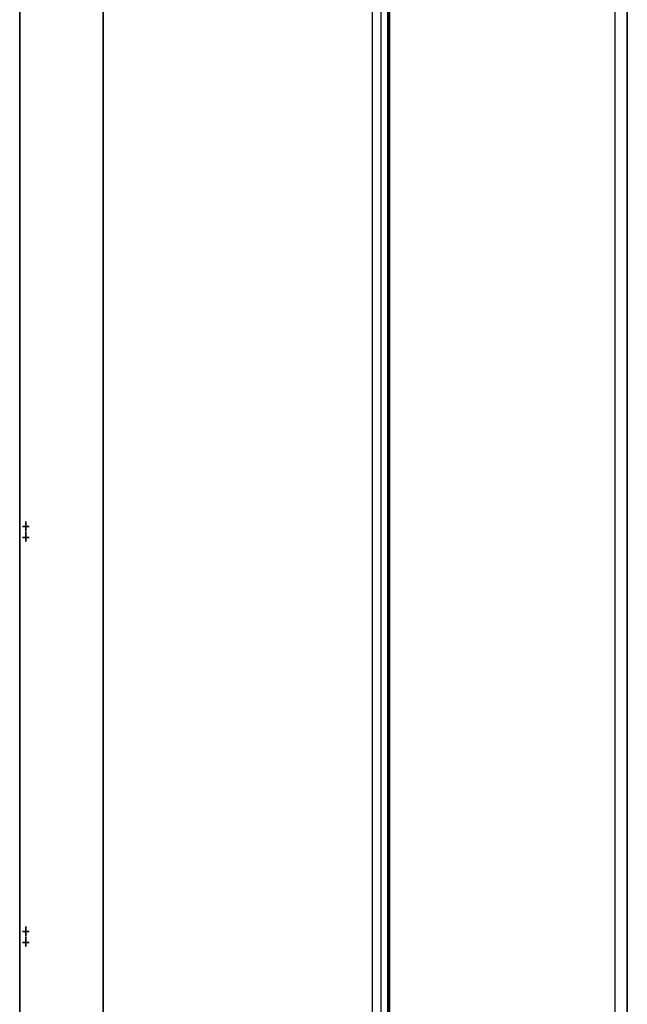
# Model space of a CAD drawing. Header units: millimetres. Extents: x 18084 to 52399, y 38174 to 56392.
# Tile 144 of 250: x 25628 to 25678, y 50687 to 50769. Entities that reach past the tile are written whole.
import ezdxf

# ---------------------------------------------------------------- set-up
doc = ezdxf.new("R2010")
doc.units = ezdxf.units.MM
doc.header["$LTSCALE"] = 100
for name, color, linetype in [('5', 7, 'Continuous'), ('50', 7, 'Continuous'), ('51', 7, 'Continuous'), ('60', 7, 'Continuous')]:
    doc.layers.add(name, color=color, linetype=linetype)

msp = doc.modelspace()

# ---------------------------------------------------------------- linework, layer by layer
at = {"layer": '5', "color": 7}
msp.add_line((25627.525, 51188.523), (25627.525, 50493.778), dxfattribs=at)
at = {"layer": '5', "color": 59}
msp.add_line((25627.528, 50493.778), (25627.528, 51188.523), dxfattribs=at)
at = {"layer": '5', "color": 7}
for points in [[(25677.282, 50472.199), (25677.282, 51243.036)], [(25678.283, 50472.201), (25678.283, 51243.036)]]:
    msp.add_lwpolyline(points, dxfattribs=at)
at = {"layer": '5', "color": 59}
msp.add_lwpolyline([(25627.528, 50493.778), (25627.528, 51188.523)], dxfattribs=at)
at = {"layer": '50', "color": 59}
for p, q in [((25658.284, 50492.06), (25658.284, 51226.038)), ((25658.418, 51226.124), (25658.418, 50474.204)), ((25658.418, 51226.124), (25658.418, 50492.06)), ((25658.421, 50492.06), (25658.421, 51226.125)), ((25634.491, 51212.441), (25634.491, 50493.778))]:
    msp.add_line(p, q, dxfattribs=at)
at = {"layer": '50', "color": 7}
for p, q in [((25658.421, 50492.06), (25658.421, 51226.125)), ((25658.421, 50492.06), (25658.421, 51226.125)), ((25634.491, 50493.778), (25634.491, 51212.442)), ((25634.491, 51212.441), (25634.491, 50493.778)), ((25634.491, 51212.441), (25634.491, 50493.778))]:
    msp.add_line(p, q, dxfattribs=at)
for points in [[(25678.283, 51243.368), (25678.283, 50472.201)], [(25658.282, 51226.038), (25658.282, 50492.06)], [(25658.418, 51226.125), (25658.418, 50492.06)]]:
    msp.add_lwpolyline(points, dxfattribs=at)
at = {"layer": '51', "color": 254}
for points in [[(25627.754, 50726.535), (25628.318, 50726.535), (25627.754, 50726.535)], [(25628.032, 50726.937), (25628.032, 50726.128), (25628.032, 50726.937)], [(25627.754, 50725.611), (25628.318, 50725.611), (25627.754, 50725.611)], [(25628.032, 50726.073), (25628.032, 50725.267), (25628.032, 50726.073)], [(25627.754, 50692.697), (25628.318, 50692.697), (25627.754, 50692.697)], [(25628.032, 50693.097), (25628.032, 50692.288), (25628.032, 50693.097)], [(25627.754, 50691.772), (25628.318, 50691.772), (25627.754, 50691.772)], [(25628.032, 50692.233), (25628.032, 50691.427), (25628.032, 50692.233)]]:
    msp.add_lwpolyline(points, close=True, dxfattribs=at)
at = {"layer": '60', "color": 7}
msp.add_line((25656.958, 51225.251), (25656.958, 50492.06), dxfattribs=at)
at = {"layer": '60', "color": 59}
msp.add_line((25657.708, 50492.06), (25657.708, 51225.251), dxfattribs=at)

doc.saveas('drawing.dxf')
